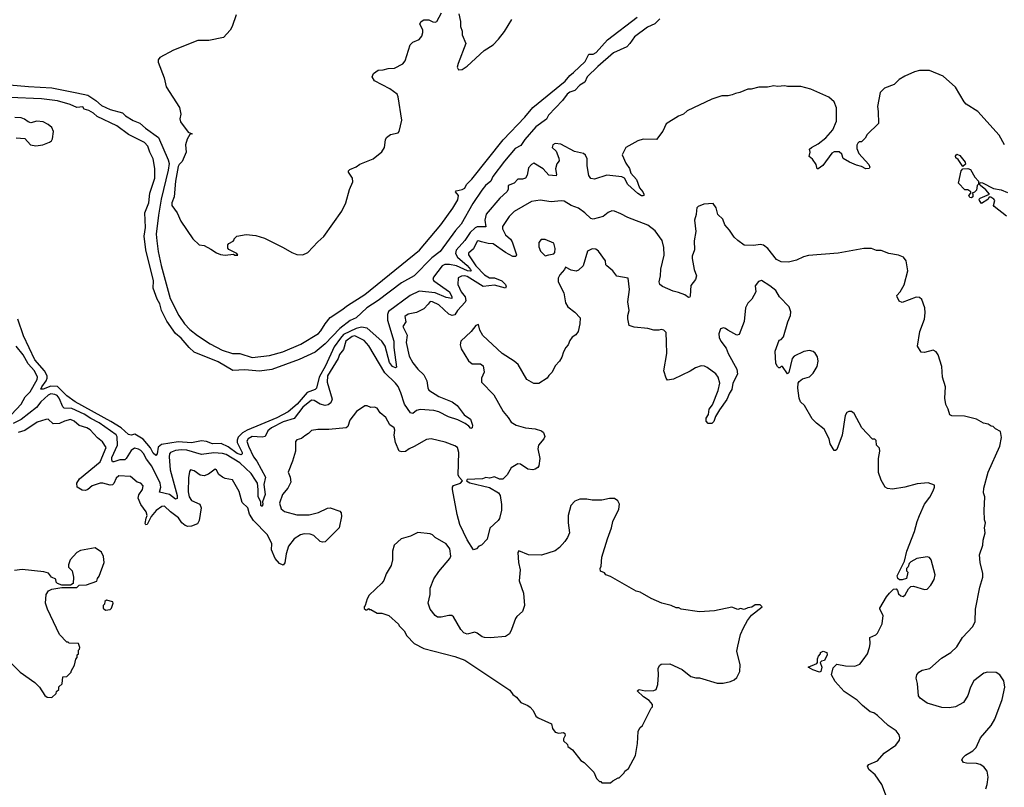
# Model space of a CAD drawing. Extents: x 2220333 to 2384341, y 721037 to 894043.
# Tile 89 of 256: x 2280034 to 2288000, y 769123 to 775339. Entities that reach past the tile are written whole.
import ezdxf

# ---------------------------------------------------------------- set-up
doc = ezdxf.new("R2010")
doc.units = 0

msp = doc.modelspace()

# ---------------------------------------------------------------- linework, layer by layer
at = {"layer": '0CON10XD'}
for points in [[(2281785, 775377.5), (2281752.5, 775285), (2281735.8, 775255), (2281683.3, 775195), (2281565, 775170.8), (2281475, 775170.3), (2281279.2, 775090.8), (2281166.4, 775033.6), (2281154.8, 775015), (2281153.6, 774995), (2281202.9, 774867.1), (2281217.6, 774795), (2281327.4, 774627.4), (2281336.5, 774575), (2281330, 774535), (2281335, 774512), (2281397, 774427), (2281430, 774415), (2281411.7, 774408.3), (2281387.5, 774372.5), (2281376.5, 774325), (2281380.9, 774265), (2281348.1, 774191.9), (2281323.3, 774166.7), (2281315, 774149.2), (2281295, 774032.5), (2281283.1, 773905), (2281264.7, 773855), (2281263.4, 773835), (2281307.8, 773775), (2281336.5, 773706.5), (2281434.4, 773565), (2281485, 773516.2), (2281525, 773510), (2281581.1, 773481.1), (2281625, 773450), (2281658.6, 773438.6), (2281695, 773432), (2281765, 773440), (2281775, 773433.3), (2281798.3, 773431.7), (2281790, 773445), (2281727, 773477), (2281718.3, 773488.3), (2281717.5, 773515), (2281725, 773527.5), (2281760, 773545), (2281770, 773555), (2281770, 773565), (2281790, 773585), (2281865, 773599.2), (2281945, 773591.4), (2282015, 773568.9), (2282166, 773495), (2282235, 773453.3), (2282275, 773438.1), (2282325, 773435.7), (2282365, 773453.3), (2282445, 773540), (2282495, 773583.1), (2282640.7, 773789.3), (2282673.3, 773855), (2282702, 773965), (2282728, 774025), (2282725.8, 774055.8), (2282693.3, 774105), (2282693.3, 774115), (2282705, 774126.7), (2282755, 774147.5), (2282785, 774170), (2282895, 774211.2), (2282965, 774270), (2282986.2, 774305), (2282993.6, 774366.4), (2283002.5, 774385), (2283035, 774408.8), (2283095, 774422.5), (2283105, 774432.5), (2283124.4, 774525), (2283095.4, 774715), (2283086.9, 774735), (2283028.3, 774778.3), (2282903.8, 774845), (2282886, 774875), (2282895.7, 774904.3), (2282935, 774928.9), (2282975, 774932), (2283015, 774944.4), (2283065, 774945.5), (2283135, 774980.9), (2283152.3, 775005), (2283193.7, 775136.3), (2283215, 775157.5), (2283265, 775179.2), (2283286.2, 775206.2), (2283296.7, 775235), (2283296.4, 775253.6), (2283272.5, 775305), (2283282.5, 775325), (2283305, 775336.7), (2283345, 775338.8), (2283377.5, 775322.5), (2283395, 775318.8), (2283410, 775325), (2283446.7, 775395)], [(2283585.9, 775385.9), (2283600, 775325), (2283600, 775285), (2283613.3, 775245), (2283613.3, 775215), (2283642.5, 775145), (2283581.2, 774985), (2283573.3, 774955), (2283585, 774932.5), (2283615, 774936.7), (2283655, 774963.8), (2283790.7, 775089.3), (2283865, 775135.7), (2283908.9, 775181.1), (2283956.3, 775243.7), (2284015, 775340)], [(2279638.4, 774838.4), (2280105, 774798.3), (2280295, 774787.7), (2280495, 774746.7), (2280585, 774727.6), (2280650, 774685), (2280694.5, 774644.5), (2280765, 774610.8), (2280865, 774585.7), (2280890.8, 774560.8), (2280951.8, 774521.8), (2281005, 774502.1), (2281050.6, 774460.6), (2281157.3, 774385), (2281236, 774205), (2281242.1, 774175), (2281235, 774121.2), (2281177.8, 773885), (2281155.6, 773755), (2281138.9, 773601.1), (2281142.9, 773547.1), (2281153.2, 773463.2), (2281178.5, 773348.5), (2281251.9, 773081.9), (2281322.5, 772942.5), (2281366.7, 772876.7), (2281410.1, 772830.1), (2281471.5, 772781.5), (2281573.8, 772713.8), (2281673.3, 772663.3), (2281756.9, 772636.9), (2281815, 772635.4), (2281915, 772604.2), (2282055, 772619.4), (2282161.8, 772648.2), (2282309.7, 772710.3), (2282451.5, 772798.5), (2282471.4, 772818.6), (2282504.1, 772875.9), (2282545, 772927.9), (2282640.6, 772989.4), (2282684.7, 773025), (2282826.7, 773113.3), (2283268.6, 773471.4), (2283441.3, 773678.7), (2283538.2, 773811.8), (2283578.8, 773881.2), (2283584, 773914), (2283559.2, 773945), (2283565, 773952), (2283615, 773963.9), (2283634.1, 773975.9), (2283648.8, 774005), (2283691.6, 774048.4), (2283946.7, 774365), (2284120.8, 774549.2), (2284185, 774626.7), (2284447.7, 774842.3), (2284485, 774887.1), (2284515, 774910.8), (2284609.3, 775000.7), (2284639.7, 775060.3), (2284675, 775060.9), (2284696.8, 775073.2), (2284789.8, 775175), (2285029.6, 775360.4)], [(2285214, 775346), (2285173.9, 775306.1), (2285112.2, 775277.8), (2285008.8, 775201.2), (2284970, 775145), (2284945, 775119.5), (2284839.1, 775070.8), (2284710.7, 774959.3), (2284625.9, 774875), (2284607.1, 774832.9), (2284565, 774808.8), (2284525, 774765.8), (2284485, 774751), (2284463.7, 774736.3), (2284425, 774684.6), (2284313.1, 774566.9), (2284295, 774534.6), (2284209.7, 774470.3), (2284121.2, 774368.8), (2284089.1, 774320.9), (2284043.4, 774296.6), (2283956.8, 774193.2), (2283860.8, 774069.2), (2283845, 774031.5), (2283803.5, 773996.5), (2283771.8, 773958.2), (2283699.9, 773850.1), (2283605, 773684), (2283558.6, 773631.4), (2283437.1, 773462.9), (2283369.5, 773410.5), (2283226.4, 773263.6), (2283122.8, 773207.2), (2282935, 773064.2), (2282841.5, 773005), (2282756.4, 772923.6), (2282707.9, 772902.1), (2282622.9, 772837.1), (2282506.6, 772715), (2282425, 772646.7), (2282295, 772587.1), (2282075, 772506.7), (2281975, 772493), (2281855, 772504.5), (2281759.2, 772499.2), (2281638.7, 772568.7), (2281445, 772645.7), (2281405.2, 772685.2), (2281340.2, 772760.2), (2281295, 772797.9), (2281225, 772898.2), (2281181.1, 772985), (2281167.4, 773037.4), (2281145, 773076.7), (2281114, 773165), (2281115.5, 773225), (2281055, 773476), (2281040.5, 773585), (2281050.4, 773655), (2281046.8, 773775), (2281078.4, 773855), (2281085.4, 773935), (2281126.3, 774055), (2281127.9, 774135), (2281115, 774212), (2281085.4, 774265), (2281070, 774315), (2281043.5, 774343.4), (2280915, 774409.7), (2280820.1, 774480.1), (2280660.8, 774555), (2280631.1, 774581.1), (2280592.7, 774602.7), (2280555, 774614.4), (2280544, 774634), (2280495, 774627.6), (2280442.5, 774652.5), (2280340.9, 774680.9), (2280209.3, 774699.3), (2279955, 774708.4)], [(2288002.5, 774325), (2287957.5, 774405), (2287785, 774596.7), (2287692.5, 774655), (2287675, 774672.5), (2287605, 774792.5), (2287505, 774882.5), (2287395, 774926.7), (2287315, 774927.5), (2287273, 774917), (2287195, 774882.5), (2287150, 774855), (2287110, 774815), (2287030, 774785), (2286995, 774750), (2286973.3, 774635), (2286980, 774595), (2286981.7, 774498.3), (2286890.7, 774409.3), (2286875, 774380), (2286845, 774350), (2286825, 774350), (2286815, 774340), (2286808.3, 774321.7), (2286807.5, 774295), (2286823.8, 774255), (2286904.2, 774165), (2286912, 774145), (2286906, 774134), (2286881.2, 774131.2), (2286845, 774151.2), (2286805, 774160), (2286746.4, 774186.4), (2286697.5, 774215), (2286685, 774250), (2286665, 774270), (2286625, 774270), (2286605, 774257.5), (2286532.7, 774157.3), (2286495, 774130), (2286485, 774130), (2286477, 774167), (2286449.3, 774209.3), (2286421.7, 774231.7), (2286430, 774265), (2286425, 774290), (2286440, 774305), (2286495, 774332.5), (2286555, 774383.3), (2286613.6, 774446.4), (2286643, 774517), (2286643.3, 774625), (2286623, 774673), (2286580.7, 774710.7), (2286435.9, 774775.9), (2286355, 774796.7), (2286245, 774797.5), (2286225, 774802.5), (2286165, 774797.5), (2286135, 774802.5), (2286085, 774792.5), (2286015, 774792.5), (2285953, 774777), (2285923.9, 774776.1), (2285861.7, 774748.3), (2285825, 774742.5), (2285799.3, 774730.7), (2285765, 774723.3), (2285715, 774723.3), (2285633.6, 774696.4), (2285435, 774601.2), (2285405, 774574), (2285365, 774557.1), (2285265, 774496), (2285237.1, 774435), (2285185, 774368.8), (2285077.7, 774372.3)], [(2280005, 774382.5), (2280075, 774377.5), (2280120, 774325), (2280165, 774317.5), (2280220, 774325), (2280275, 774346.7), (2280291.7, 774358.3), (2280300, 774375), (2280306.1, 774433.9), (2280292.9, 774465), (2280265, 774491.4), (2280225, 774512), (2280172.7, 774517.3), (2280125, 774502.5), (2280101.7, 774511.7), (2280073.6, 774533.6), (2280045, 774543.3), (2279995, 774546.2)], [(2285077.7, 774372.3), (2285035, 774358.6), (2284937.1, 774302.9), (2284908.6, 774245), (2284937.9, 774177.9), (2284966.7, 774135), (2284979.5, 774095), (2285023.5, 774045), (2285048.6, 773978.6), (2285076.5, 773945), (2285084.2, 773925), (2285083.8, 773916.2), (2285076.8, 773913.2), (2285065, 773913.3), (2285035, 773930.8), (2284954.6, 774004.6), (2284927.1, 774055), (2284905, 774066.4), (2284785, 774079.4), (2284685, 774047.5), (2284655, 774054), (2284638.3, 774078.3), (2284626.2, 774155), (2284625, 774213.3), (2284611.7, 774241.7), (2284595, 774255.7), (2284522.4, 774272.4), (2284410.8, 774330.8), (2284365, 774337.5), (2284348.1, 774325), (2284342.9, 774305), (2284375, 774274), (2284397.1, 774217.1), (2284397.5, 774195), (2284378.8, 774171.2), (2284369.3, 774130.7), (2284378.1, 774085), (2284375, 774074.3), (2284315, 774079.5), (2284270.4, 774130.4), (2284194.1, 774175.9), (2284175, 774166.7), (2284151.6, 774138.4), (2284140, 774080), (2284125, 774055.7), (2284102, 774048), (2284065, 774047.5), (2284033.9, 774016.1), (2283986.9, 773995), (2283985.4, 773965), (2283974.7, 773945.3), (2283917.5, 773895), (2283806.9, 773765), (2283797.9, 773715), (2283805, 773660.8), (2283735, 773660.9), (2283717.8, 773652.2), (2283678.8, 773615), (2283635, 773550.6), (2283565, 773472.9), (2283560.2, 773445), (2283577.3, 773415), (2283655, 773347.8), (2283681.9, 773315), (2283685.8, 773305), (2283678.6, 773301.4), (2283655.7, 773305.7), (2283567, 773347), (2283512.6, 773357.4), (2283473.9, 773356.1), (2283452.7, 773345), (2283380.7, 773255), (2283375.4, 773235), (2283383.8, 773225), (2283510.5, 773135), (2283530.5, 773095), (2283529.7, 773080.3), (2283485, 773090), (2283395, 773127.9), (2283265, 773139.5), (2283194.1, 773105.9), (2283018.8, 772975), (2283009.1, 772950.9), (2283008.8, 772905), (2283060.3, 772735), (2283060.4, 772685), (2283083.8, 772526.2), (2283075, 772520), (2283049.5, 772529.5), (2283025, 772564.4), (2282991, 772695), (2282963.5, 772735), (2282845, 772841.9), (2282798.7, 772848.7), (2282755, 772839.7), (2282655, 772789.2), (2282628.6, 772761.4), (2282579.4, 772690.6), (2282508, 772535), (2282455.5, 772445), (2282435, 772354.4), (2282424.2, 772345), (2282359.9, 772320.1), (2282278.8, 772225), (2282205, 772162.7), (2282113.9, 772116.1), (2281985, 772062), (2281874.1, 772015.9), (2281837.4, 771992.6), (2281801.2, 771958.8), (2281792.4, 771935), (2281793.8, 771915), (2281834.3, 771835), (2281835, 771822.5), (2281825, 771815.3), (2281794.6, 771825), (2281720.6, 771880.6), (2281665, 771908.1), (2281595, 771904.1), (2281545, 771923.8), (2281505, 771929.2), (2281425, 771913.2), (2281315, 771921), (2281181.7, 771898.3), (2281153.1, 771876.9), (2281145, 771822.5), (2281135, 771810.8), (2281115, 771830), (2281091.5, 771871.5), (2281033.4, 771943.4), (2280965, 771981.8), (2280935, 771975.4), (2280915, 771980), (2280855.3, 772035.4), (2280772.3, 772085), (2280482.2, 772245), (2280415, 772292.4), (2280339.6, 772369.6), (2280285, 772370.7), (2280225, 772346.8), (2280206.1, 772346.1), (2280211.9, 772365), (2280249.3, 772415), (2280256.2, 772435), (2280254.8, 772455), (2280235.6, 772495), (2280157.2, 772585), (2280065, 772778.1), (2280017.5, 772915)], [(2287665, 774150), (2287626.4, 774206.4), (2287609.3, 774219.3), (2287606.7, 774235), (2287615, 774250), (2287639.5, 774239.5), (2287682.5, 774185), (2287685, 774170), (2287665, 774150)], [(2287735, 773896.2), (2287720.3, 773900.3), (2287712.5, 773915), (2287730, 773935), (2287730, 773945), (2287705, 773962.5), (2287681.7, 773961.7), (2287630, 774015), (2287650, 774115), (2287665, 774130), (2287705, 774133.8), (2287725.7, 774125.7), (2287762.5, 774065), (2287791.7, 774031.7), (2287791.7, 774008.3), (2287780, 773995), (2287775, 773957.5), (2287758.3, 773941.7), (2287740, 773935), (2287746.7, 773926.7), (2287745, 773903.8), (2287735, 773896.2)], [(2288018, 773748), (2287917.5, 773825), (2287913.3, 773835), (2287923.6, 773873.6), (2287915, 773886.7), (2287891.7, 773901.7), (2287878.3, 773901.7), (2287866.7, 773883.3), (2287815, 773850), (2287798.8, 773875), (2287796.7, 773885), (2287805, 773893.3), (2287880, 773925), (2287851.2, 773961.2), (2287807.5, 773995), (2287800, 774005), (2287805, 774020), (2287825, 774017.5), (2287913, 773973), (2287975, 773961.2), (2288025, 773938.8)], [(2287971.7, 771988.3), (2287970, 772005), (2287930, 772025), (2287910, 772045), (2287895, 772047.5), (2287870, 772065), (2287832.7, 772072.7), (2287775, 772103.3), (2287678.3, 772128.3), (2287575, 772130), (2287559.3, 772139.3), (2287546.7, 772185), (2287527, 772223), (2287520, 772275), (2287523.8, 772365), (2287500, 772445), (2287495, 772530), (2287466.2, 772625), (2287449.5, 772649.5), (2287425, 772663.3), (2287355, 772643.8), (2287326.4, 772646.4), (2287299.2, 772695), (2287315.7, 772814.3), (2287353.8, 772915), (2287358.8, 772965), (2287356.7, 773005), (2287333.6, 773073.6), (2287315, 773090), (2287287, 773093), (2287175, 773050), (2287150.7, 773060.7), (2287132.5, 773095), (2287130, 773105), (2287157.5, 773135), (2287188.8, 773191.2), (2287219.2, 773305), (2287206.2, 773385), (2287185.8, 773415.8), (2287145, 773433.3), (2287065.9, 773445.9), (2287005, 773469.2), (2286965, 773469.2), (2286925, 773486.2), (2286865, 773486.2), (2286655, 773447.5), (2286415, 773428.6), (2286375, 773418.1), (2286319.2, 773390.8), (2286255.3, 773374.7), (2286195, 773377.5), (2286158.3, 773398.3), (2286086.7, 773486.7), (2286052.6, 773512.6), (2286025, 773519.4), (2285975, 773509.4), (2285895, 773512), (2285845, 773550.8), (2285815, 773578), (2285777.5, 773635), (2285738.3, 773678.3), (2285723.8, 773725), (2285681.7, 773761.7), (2285668, 773815), (2285645, 773850), (2285570, 773845), (2285522.5, 773825), (2285513.3, 773815), (2285508.8, 773795), (2285507.7, 773762.3), (2285492.9, 773715), (2285504.2, 773625), (2285491.7, 773548.3), (2285494.4, 773475), (2285476, 773425), (2285475.8, 773405), (2285490, 773315), (2285510, 773265), (2285501.2, 773235), (2285464.6, 773185.4), (2285457.4, 773102.6), (2285455, 773092.5), (2285445, 773088.8), (2285415, 773110.6), (2285365, 773130.5), (2285319.7, 773139.7), (2285235, 773178.8), (2285214.2, 773195), (2285208.1, 773215), (2285218.6, 773265), (2285220.7, 773319.3), (2285247.9, 773432.1), (2285246.8, 773495), (2285231.2, 773551.2), (2285175, 773628.6), (2285116.2, 773675), (2284955, 773738.1), (2284897, 773767), (2284845, 773788.8), (2284825, 773791.2), (2284795, 773778.8), (2284755, 773745.8), (2284675, 773722.5), (2284655, 773728), (2284606, 773776), (2284555, 773812.9), (2284496.2, 773835), (2284438.9, 773868.9), (2284415, 773871.9), (2284335, 773863.3), (2284245, 773878.2), (2284175, 773867.8), (2284035.6, 773785), (2283993.1, 773745), (2283939.2, 773665), (2283940.6, 773645), (2283965, 773595.8), (2284005, 773561.1), (2284019, 773539), (2284054.3, 773435), (2284048.2, 773421.8), (2284025, 773421.5), (2283963.6, 773453.7), (2283865, 773523.5), (2283825, 773526.8), (2283771, 773541), (2283745, 773548.4), (2283734, 773545), (2283706.6, 773483.4), (2283665, 773447.5), (2283664.4, 773435), (2283724.8, 773345), (2283795, 773272.8), (2283835, 773247.9), (2283875, 773248.8), (2283934.5, 773225), (2283963.2, 773195), (2283968.8, 773175), (2283965.3, 773164.7), (2283875, 773188.5), (2283785, 773178.3), (2283655, 773259.2), (2283635, 773264.8), (2283607.2, 773262.8), (2283581.3, 773248.7), (2283578.2, 773195), (2283606.8, 773135), (2283638.9, 773095), (2283644.8, 773065), (2283639.4, 773050.6), (2283577.2, 772982.8), (2283555, 772948.8), (2283534.2, 772944.2), (2283505, 772954.1), (2283425, 773028.7), (2283375, 773054.7), (2283355, 773056.1), (2283338.4, 773035), (2283305, 772998.5), (2283245, 772968.8), (2283176.2, 772955), (2283150.8, 772935), (2283157.6, 772892.4), (2283134, 772855), (2283169.2, 772785), (2283161.6, 772725), (2283185.4, 772615), (2283215, 772560.6), (2283255, 772508.9), (2283304.5, 772464.5), (2283328.8, 772415), (2283335, 772356.7), (2283345, 772337.8), (2283425, 772287.9), (2283533.8, 772243.8), (2283574, 772214), (2283629.3, 772139.3), (2283682.5, 772105), (2283696.7, 772055), (2283695.9, 772034.1), (2283685, 772027.5), (2283668.8, 772048.8), (2283638.6, 772068.6), (2283577.6, 772097.6), (2283502.4, 772122.4), (2283424, 772164), (2283385, 772174.5), (2283275, 772183.8), (2283245.3, 772174.7), (2283215, 772151.5), (2283195, 772155.6), (2283146.4, 772225), (2283118.6, 772318.6), (2283095, 772369.6), (2283075, 772396.6), (2282988.3, 772478.3), (2282859, 772699), (2282820.9, 772740.8), (2282745, 772777.8), (2282725, 772773.2), (2282671.7, 772735), (2282655, 772668.8), (2282622.1, 772627.9), (2282609.2, 772595), (2282523, 772455), (2282520.7, 772405), (2282561.2, 772265), (2282552.5, 772237.5), (2282530.6, 772219.4), (2282505, 772215.8), (2282465, 772226.7), (2282415, 772255.9), (2282395, 772258.2), (2282325, 772202.3), (2282255, 772110.5), (2282165, 772083.7), (2282070.3, 772035), (2282041, 772009), (2282020.5, 771965), (2281995, 771958.1), (2281915, 771962.9), (2281881.5, 771945), (2281872.8, 771925), (2281885.3, 771885), (2281925, 771798.8), (2281953.5, 771763.5), (2282021.4, 771635), (2282009.3, 771575), (2282020.2, 771495), (2281999.1, 771435), (2282002.2, 771415), (2281995, 771397.1), (2281985.8, 771405), (2281984.6, 771435), (2281962.1, 771475), (2281964.2, 771535), (2281958, 771585), (2281941.5, 771611.5), (2281905.9, 771665), (2281815, 771749.8), (2281705, 771818), (2281675, 771826), (2281605, 771831), (2281505, 771817.2), (2281385, 771853), (2281343.6, 771856.4), (2281295, 771850.5), (2281255.2, 771834.8), (2281245.7, 771824.3), (2281241.9, 771798.1), (2281251.4, 771695), (2281308.9, 771485), (2281307.6, 771462.4), (2281295, 771456.4), (2281244.5, 771494.5), (2281164.2, 771514.2), (2281175.7, 771555), (2281170.7, 771585), (2281102.1, 771725), (2281061, 771781), (2281036.4, 771826.4), (2281015, 771851.4), (2280995, 771862.2), (2280961.8, 771868.2), (2280935, 771851.1), (2280896.5, 771785), (2280885, 771776), (2280845, 771773.9), (2280795, 771757.8), (2280785, 771760), (2280778.4, 771775), (2280780, 771795), (2280823.9, 771895), (2280822, 771962), (2280815, 771978.1), (2280677.6, 772075), (2280608.4, 772108.4), (2280555, 772143.5), (2280455, 772190.8), (2280393.6, 772193.6), (2280382.9, 772205), (2280353.7, 772275), (2280336.4, 772296.4), (2280319.4, 772305), (2280285, 772309.4), (2280265, 772299.6), (2280205, 772244.1), (2280170.3, 772199.7), (2280045, 772100.4), (2279981.8, 772068.2)], [(2284285, 773426.7), (2284315, 773433.8), (2284355.9, 773444.1), (2284363.3, 773455), (2284366.7, 773485), (2284355, 773530), (2284285, 773558.8), (2284252.3, 773557.7), (2284234, 773535), (2284235, 773500), (2284248.8, 773465), (2284285, 773426.7)], [(2285764.3, 772824.3), (2285745, 772838.8), (2285727, 772843), (2285705, 772836.7), (2285689.2, 772795), (2285692.9, 772765), (2285706.2, 772735), (2285749.1, 772679.1), (2285766.5, 772635), (2285835, 772508.8), (2285840.9, 772469.1), (2285803.3, 772395), (2285796.2, 772345), (2285776.1, 772313.9), (2285756.1, 772263.9), (2285695, 772180), (2285663, 772127), (2285650, 772085), (2285635, 772070), (2285605, 772070), (2285588.3, 772088.3), (2285588.3, 772111.7), (2285607, 772143), (2285612.5, 772185), (2285638.8, 772221.2), (2285684.2, 772335.8), (2285698, 772395), (2285686.2, 772445), (2285665, 772471.2), (2285595, 772523.8), (2285575, 772533.8), (2285546.4, 772536.4), (2285500.5, 772519.5), (2285457.7, 772492.3), (2285325, 772427.5), (2285275, 772420), (2285263.3, 772435), (2285246.2, 772495), (2285270, 772635), (2285266.4, 772726.4), (2285263.3, 772805), (2285245, 772826.2), (2285225, 772830), (2285205, 772823.8), (2285165, 772824), (2285115, 772838.9), (2285005, 772848.8), (2284965, 772862.5), (2284953.9, 772916.1), (2284953.8, 772945), (2284966.2, 772985), (2284954.2, 773054.2), (2284968.6, 773155), (2284957, 773247), (2284865, 773263.3), (2284834.2, 773304.2), (2284783.8, 773345), (2284776.2, 773355), (2284773.8, 773385), (2284716.5, 773465), (2284695, 773481.5), (2284665, 773483.6), (2284628.9, 773465), (2284593.6, 773346.4), (2284555, 773310), (2284535, 773302.5), (2284495, 773310), (2284450, 773335), (2284442.5, 773315), (2284405, 773272.5), (2284390, 773245), (2284390, 773215), (2284437.3, 773127.3), (2284451.2, 773045), (2284470, 773015), (2284525, 772970), (2284567.5, 772925), (2284567, 772877), (2284552.5, 772815), (2284533, 772787), (2284505, 772767.5), (2284485, 772740), (2284472.5, 772705), (2284452.5, 772685), (2284435, 772650), (2284420, 772605), (2284402.5, 772575), (2284366.7, 772535), (2284342.5, 772485), (2284315, 772457.5), (2284302.5, 772435), (2284235, 772393.3), (2284195, 772393.3), (2284136.7, 772425), (2284065.9, 772545.9), (2284034.1, 772574.1), (2283936.7, 772635), (2283780.9, 772780.9), (2283756.7, 772825), (2283745, 772870), (2283725, 772862.5), (2283687, 772813), (2283603.8, 772735), (2283596.7, 772705), (2283606.2, 772675), (2283665, 772577.5), (2283695, 772552.5), (2283761.7, 772551.7), (2283782.5, 772535), (2283792.5, 772485), (2283770, 772435), (2283770, 772405), (2283870.3, 772300.3), (2283946.8, 772166.8), (2283985, 772116.7), (2284010.3, 772080.3), (2284051.2, 772055), (2284125, 772032.9), (2284205, 772026.4), (2284255, 772009.4), (2284270.8, 771995), (2284282.5, 771965), (2284274.3, 771945), (2284230.5, 771895), (2284227.3, 771865), (2284242.9, 771785), (2284233.3, 771726.7), (2284225.9, 771714.1), (2284205, 771700), (2284185, 771694), (2284145, 771700), (2284085, 771740), (2284065, 771742), (2284009.4, 771710.6), (2283977.1, 771652.9), (2283942.3, 771617.7), (2283915, 771618.8), (2283875, 771637.8), (2283835.9, 771625.9), (2283805, 771632.5), (2283778.6, 771621.4), (2283654.4, 771615), (2283649.5, 771605), (2283675, 771589.1), (2283835, 771549.8), (2283908.4, 771508.4), (2283922.5, 771485), (2283932.5, 771412.5), (2283933.2, 771366.8), (2283915, 771300), (2283905, 771283.4), (2283838.9, 771221.1), (2283815, 771132.5), (2283770, 771085), (2283750, 771075), (2283730, 771055), (2283705, 771047.5), (2283655, 771126.2), (2283595, 771252.2), (2283572.4, 771332.4), (2283534.6, 771535), (2283536, 771555), (2283544.1, 771565.9), (2283600.4, 771585), (2283616.2, 771605), (2283588.2, 771635), (2283582.6, 771652.6), (2283587.5, 771835), (2283575, 771873.8), (2283555, 771889.2), (2283475, 771919.2), (2283363.9, 771943.9), (2283325, 771940), (2283225, 771881.9), (2283185, 771864.2), (2283155, 771841.4), (2283125, 771840), (2283105, 771846.2), (2283073.1, 771915), (2283064.3, 771975.7), (2283070, 772015), (2283062.5, 772035), (2283027.8, 772057.8), (2282995, 772116.7), (2282950, 772155), (2282925, 772193.3), (2282905, 772201.2), (2282875, 772197.5), (2282845, 772212.5), (2282825, 772212.5), (2282758.8, 772165), (2282704.4, 772095.6), (2282688, 772045), (2282676.6, 772033.4), (2282535, 772020), (2282445, 772021.2), (2282395, 772013.3), (2282371.7, 771988.3), (2282339.5, 771970.5), (2282315, 771946.7), (2282275, 771936.7), (2282266.1, 771923.9), (2282264, 771845), (2282241.2, 771765), (2282206.2, 771675), (2282221.2, 771635), (2282226.7, 771595), (2282204.1, 771545.9), (2282161.2, 771495), (2282136.2, 771425), (2282148.7, 771378.7), (2282175.6, 771355.6), (2282275, 771330), (2282375, 771329.2), (2282451.7, 771348.3), (2282525, 771383.3), (2282545, 771386.7), (2282625, 771360), (2282634.3, 771345), (2282638.1, 771315), (2282618, 771225), (2282505, 771110.8), (2282485, 771107.5), (2282465, 771114.2), (2282413, 771163), (2282385, 771174.2), (2282335, 771176.2), (2282305, 771168.8), (2282255, 771136), (2282210, 771075), (2282190, 771015), (2282180, 770940), (2282165, 770922.5), (2282135, 770936.7), (2282100.8, 770975), (2282071.4, 771045), (2282074.2, 771095), (2282038.3, 771168.3), (2281924.3, 771285), (2281893.8, 771333.8), (2281880, 771385), (2281835, 771430), (2281808.7, 771518.7), (2281755, 771613.3), (2281695, 771623.8), (2281675, 771633.8), (2281645.8, 771655.8), (2281625, 771692.5), (2281615, 771698.8), (2281560.2, 771659.8), (2281525, 771645.6), (2281495, 771651.1), (2281445, 771685.6), (2281417, 771693), (2281408.8, 771681.2), (2281400.3, 771629.7), (2281396.4, 771515), (2281404.5, 771475), (2281425, 771444.5), (2281490, 771415), (2281503.3, 771385), (2281486.4, 771285), (2281473.3, 771256.7), (2281423.4, 771236.6), (2281395, 771236.4), (2281373.9, 771243.9), (2281345.5, 771265), (2281320, 771305), (2281253.9, 771353.9), (2281205, 771399.4), (2281185, 771396.5), (2281138.2, 771365), (2281098, 771315), (2281065, 771252.5), (2281055, 771247.5), (2281049.3, 771259.3), (2281057, 771303), (2281064.4, 771325.6), (2281057.9, 771355), (2281012.9, 771412.9), (2280991.1, 771465), (2280997.6, 771492.4), (2281026.9, 771535), (2281034, 771565), (2281015, 771586.7), (2280985, 771593.3), (2280929.6, 771639.6), (2280835, 771644.4), (2280815, 771626.9), (2280796.3, 771583.7), (2280785, 771572.2), (2280765, 771570.4), (2280707.1, 771587.1), (2280685, 771586.1), (2280620.6, 771565), (2280585, 771535.4), (2280565, 771526.6), (2280539.9, 771529.9), (2280497.5, 771555), (2280496.8, 771585), (2280517.6, 771622.4), (2280685, 771757.8), (2280732.1, 771875), (2280705, 771921.9), (2280662.2, 771952.2), (2280605, 772017.8), (2280578, 772035), (2280515, 772053.5), (2280475, 772087.9), (2280445, 772100.9), (2280395, 772087.9), (2280355, 772068.5), (2280305, 772065.8), (2280265, 772103.3), (2280245, 772102.5), (2280175, 772080), (2280076.4, 772013.7), (2280022.7, 771995)], [(2287047, 769047), (2287010, 769145), (2286956.7, 769225), (2286905, 769266.7), (2286892.5, 769295), (2286905, 769308.8), (2286975, 769336.7), (2287028.8, 769401.2), (2287122.5, 769465), (2287153.3, 769505), (2287156.2, 769525), (2287149.5, 769549.5), (2287125, 769580), (2287060, 769625), (2286975, 769706.2), (2286945, 769726), (2286915, 769735.8), (2286852.9, 769785), (2286809.3, 769829.3), (2286705, 769898), (2286630.6, 769980.6), (2286602.5, 770035), (2286615, 770091.2), (2286645, 770120.8), (2286715, 770107.5), (2286790, 770105), (2286830.3, 770119.7), (2286858.8, 770155), (2286894, 770205), (2286910.8, 770255), (2286915.8, 770285), (2286912.3, 770337.7), (2286960.7, 770359.3), (2286975, 770372.5), (2287011.7, 770448.3), (2287020, 770515), (2286992.5, 770565), (2286992.5, 770575), (2287047.5, 770665), (2287072.5, 770695), (2287105, 770727.5), (2287125, 770730), (2287137, 770717), (2287145, 770690), (2287163, 770673), (2287181.7, 770668.3), (2287199.3, 770680.7), (2287225, 770730), (2287245, 770750), (2287265, 770752.5), (2287355, 770726), (2287375, 770728.8), (2287405, 770760), (2287433.3, 770805), (2287441.2, 770845), (2287408.6, 770965), (2287395, 770984.2), (2287375, 770990), (2287293.6, 770976.4), (2287245, 770950), (2287230, 770935), (2287221.7, 770908.3), (2287210, 770895), (2287210, 770875), (2287220, 770865), (2287210, 770815), (2287175, 770802.5), (2287153, 770803), (2287140, 770815), (2287133.6, 770836.4), (2287192.5, 770955), (2287211.2, 771035), (2287273.8, 771195), (2287294.5, 771275.5), (2287314.5, 771325.5), (2287354.3, 771415.7), (2287397.3, 771472.7), (2287426, 771525), (2287436.2, 771555), (2287435, 771570), (2287385, 771587.5), (2287295, 771581.2), (2287195.9, 771554.1), (2287095, 771538.8), (2287055, 771543.3), (2287037.5, 771555), (2287005, 771610), (2286983.6, 771673.6), (2286981.2, 771785), (2286993.8, 771845), (2286989.2, 771869.2), (2286966.7, 771895), (2286962.5, 771932.5), (2286951.7, 771941.7), (2286935, 771942.5), (2286847.5, 772035), (2286785, 772150), (2286765, 772167.5), (2286743, 772167), (2286725, 772157.5), (2286712.5, 772135), (2286688.8, 771975), (2286645, 771860), (2286635, 771850), (2286625, 771850), (2286592.5, 771905), (2286582.5, 771945), (2286543, 772023), (2286480.7, 772070.7), (2286447, 772107), (2286382.5, 772215), (2286352.5, 772245), (2286340, 772275), (2286330, 772355), (2286332.5, 772395), (2286341.7, 772408.3), (2286368.3, 772431.7), (2286425, 772447.5), (2286455, 772477.5), (2286485, 772530), (2286493.3, 772575), (2286489.3, 772609.3), (2286469.3, 772639.3), (2286452.5, 772652.5), (2286425, 772660), (2286378.3, 772651.7), (2286300, 772615), (2286283.6, 772596.4), (2286257, 772483), (2286245, 772470), (2286205, 772530), (2286195, 772530), (2286185, 772520), (2286175, 772520), (2286165, 772530), (2286152.5, 772555), (2286147.5, 772655), (2286180, 772745), (2286195, 772750), (2286215, 772770), (2286248.3, 772891.7), (2286270, 772945), (2286273, 772973), (2286260, 773015), (2286182, 773095), (2286150.8, 773145), (2286102, 773185), (2286035.8, 773225.8), (2286010.5, 773219.5), (2285983.3, 773185), (2285990, 773135), (2285956.7, 773075), (2285925, 773042.5), (2285906.2, 773005), (2285896, 772895), (2285855, 772790), (2285835, 772783.3), (2285764.3, 772824.3)], [(2279968.4, 772141.6), (2280045.4, 772224.6), (2280079.3, 772285), (2280119.2, 772325), (2280174.7, 772425), (2280176.5, 772443.5), (2280152.4, 772495), (2280102.9, 772552.9), (2280062.2, 772625), (2280004.5, 772694.5)], [(2287850, 769110), (2287862.5, 769145), (2287868.9, 769205), (2287862, 769255), (2287835, 769288.8), (2287805, 769307.5), (2287775, 769315.7), (2287695, 769318.8), (2287670, 769325), (2287657.5, 769345), (2287666.4, 769363.6), (2287686.7, 769385), (2287745, 769418.8), (2287773.8, 769445), (2287807.5, 769525), (2287895, 769623.8), (2287924.3, 769675), (2287984, 769835), (2288004, 769935), (2287997.1, 769985), (2287965, 770033.8), (2287935, 770054), (2287865, 770056), (2287835, 770048.6), (2287755, 769986.2), (2287726, 769935), (2287705, 769867.5), (2287670.5, 769809.5), (2287605, 769776), (2287554.1, 769765.9), (2287495, 769769.4), (2287375, 769804.3), (2287320, 769845), (2287306.7, 769865), (2287298.8, 769965), (2287286.1, 770006.1), (2287291.2, 770035), (2287307.5, 770055), (2287335, 770071.2), (2287397.5, 770085), (2287491.7, 770168.3), (2287568.8, 770215), (2287615, 770260), (2287663.1, 770336.9), (2287746, 770425), (2287763.8, 770465), (2287766.2, 770565), (2287801.2, 770745), (2287826.2, 770825), (2287826.2, 770855), (2287804.2, 770944.2), (2287799.2, 771005), (2287825.8, 771085), (2287828.8, 771125), (2287846.7, 771185), (2287840, 771225), (2287847.5, 771265), (2287839.3, 771289.3), (2287836.2, 771365), (2287842.5, 771475), (2287833, 771507), (2287833.9, 771546.1), (2287870, 771675), (2287963.8, 771885), (2287977, 771957), (2287971.7, 771988.3)], [(2284815, 769160), (2284833, 769177), (2284875, 769200), (2284885, 769200), (2284925, 769240), (2284930, 769255), (2284960, 769275), (2285015, 769380), (2285033, 769477), (2285037.5, 769575), (2285052.5, 769605), (2285072.5, 769625), (2285142.5, 769765), (2285152.5, 769775), (2285152.5, 769795), (2285128, 769825), (2285081.2, 769855), (2285030, 769905), (2285045, 769915.8), (2285095, 769905.6), (2285163.6, 769906.4), (2285182.5, 769915), (2285197, 769957), (2285203.3, 770035), (2285200, 770085), (2285210.7, 770109.3), (2285225, 770120), (2285295, 770123.3), (2285395, 770076.2), (2285465, 770021.2), (2285505, 770008.8), (2285535, 770009.2), (2285678, 769968), (2285725, 769968), (2285785, 769981.2), (2285815, 769993.3), (2285836.4, 770013.6), (2285859.3, 770060.7), (2285863.3, 770115), (2285836.2, 770225), (2285843.8, 770265), (2285865, 770360), (2285890, 770415), (2285922.5, 770475), (2285953.6, 770516.4), (2286040, 770585), (2286025, 770600), (2285985, 770600), (2285957, 770583), (2285925, 770577.5), (2285895, 770562.5), (2285865, 770570), (2285845, 770562.5), (2285795, 770582.5), (2285655, 770551.9), (2285535, 770543.3), (2285387, 770567), (2285366.4, 770576.4), (2285345, 770577.5), (2285305, 770596.7), (2285230, 770615), (2285143.3, 770653.3), (2285055, 770702.5), (2285021.7, 770711.7), (2284815, 770830), (2284775, 770842.5), (2284765, 770860), (2284733.6, 770873.6), (2284730, 770895), (2284737.5, 770915), (2284743.9, 770986.1), (2284790, 771135), (2284823.3, 771225), (2284833.3, 771275), (2284882.5, 771375), (2284887.5, 771415), (2284873, 771443), (2284845, 771462.5), (2284805, 771462.5), (2284745, 771447.5), (2284665, 771447.5), (2284623, 771457), (2284565, 771457.5), (2284525, 771440), (2284493.3, 771405), (2284471.2, 771325), (2284471.2, 771265), (2284482.5, 771185), (2284466.7, 771145), (2284445, 771112.5), (2284400, 771065), (2284365, 771038.8), (2284255.7, 771004.3), (2284150, 771005), (2284071.7, 771038.3), (2284064, 771026), (2284068.9, 770945), (2284084.4, 770885), (2284075.7, 770795), (2284110, 770695), (2284118.6, 770595), (2284103.1, 770546.9), (2284055, 770507.5), (2284045, 770491.2), (2284012.5, 770402.5), (2283998.1, 770365), (2283965, 770344.5), (2283843.3, 770333.3), (2283795, 770335.6), (2283775, 770340.6), (2283735, 770371.9), (2283715, 770379.4), (2283655, 770364.4), (2283628, 770375), (2283601.7, 770401.7), (2283545, 770504), (2283530, 770515), (2283505, 770515.5), (2283445, 770500), (2283415, 770501.1), (2283395, 770513.3), (2283354.7, 770564.7), (2283337.7, 770615), (2283353.8, 770685), (2283356.2, 770735), (2283385, 770810.6), (2283425, 770870.6), (2283514.3, 770975), (2283520.8, 770995), (2283514, 771055), (2283485, 771093.8), (2283396.7, 771145), (2283375, 771168), (2283355, 771176.7), (2283255, 771187.5), (2283195, 771157.5), (2283120, 771135), (2283063.3, 771085), (2283050, 771035), (2283050, 770965), (2283039.3, 770920.7), (2282999.3, 770850.7), (2282980.7, 770799.3), (2282963.9, 770776.1), (2282861.7, 770678.3), (2282845, 770650), (2282830, 770595), (2282820, 770585), (2282821.7, 770571.7), (2282835, 770560), (2282845, 770560), (2282855, 770570), (2282862.5, 770562.5), (2282875, 770562.5), (2282925, 770532.5), (2282965, 770532.5), (2283020, 770515), (2283100, 770445), (2283105, 770430), (2283145, 770390), (2283165, 770350), (2283225, 770287.5), (2283305, 770246.7), (2283555, 770182.9), (2283635, 770153.8), (2284000.7, 769910.7), (2284024.1, 769874.1), (2284053, 769853), (2284089.3, 769809.3), (2284145, 769786.7), (2284163, 769773), (2284187.5, 769745), (2284210.7, 769700.7), (2284230, 769685), (2284336.4, 769636.4), (2284345, 769600), (2284365, 769570), (2284395, 769562.5), (2284435, 769567.5), (2284445, 769560), (2284448.3, 769541.7), (2284432.5, 769515), (2284435, 769500), (2284465, 769470), (2284470, 769455), (2284506.4, 769426.4), (2284575, 769340), (2284600, 769325), (2284680, 769245), (2284700, 769195), (2284725, 769170), (2284735, 769170), (2284745, 769160), (2284815, 769160)], [(2280295, 769850), (2280328.3, 769881.7), (2280331.7, 769898.3), (2280350, 769915), (2280351.7, 769938.3), (2280378.3, 769961.7), (2280381.7, 770018.3), (2280415, 770020), (2280450, 770055), (2280450, 770065), (2280477, 770113), (2280488.3, 770161.7), (2280500, 770175), (2280500, 770195), (2280510, 770205), (2280510, 770235), (2280518.3, 770241.7), (2280520, 770255), (2280508.3, 770288.3), (2280435, 770290), (2280425, 770300), (2280415, 770300), (2280355, 770360), (2280257.5, 770565), (2280242.5, 770615), (2280247.5, 770685), (2280267.5, 770715), (2280295, 770726.7), (2280375, 770740), (2280495, 770742.5), (2280515, 770760), (2280575, 770762.5), (2280658.3, 770791.7), (2280662.5, 770815), (2280677, 770833), (2280716, 770945), (2280712.3, 770992.3), (2280695, 771026.7), (2280645, 771061.2), (2280525, 771040), (2280496.2, 771025), (2280442.5, 770965), (2280427.5, 770925), (2280430, 770905), (2280457.5, 770875), (2280470, 770825), (2280467, 770773), (2280445, 770760), (2280375, 770760), (2280340, 770775), (2280330, 770785), (2280325, 770810), (2280290, 770825), (2280267, 770857), (2280229.3, 770869.3), (2280055, 770885.8), (2279990.5, 770879.5)], [(2280728.3, 770558.3), (2280765, 770562.5), (2280777.5, 770575), (2280790, 770615), (2280787.5, 770625), (2280735, 770637.5), (2280723, 770627), (2280720, 770605), (2280710, 770595), (2280710, 770575), (2280728.3, 770558.3)], [(2286505, 770056.9), (2286450, 770075), (2286413.3, 770095), (2286482.5, 770125), (2286490, 770135), (2286487.5, 770165), (2286496.7, 770185), (2286512.5, 770205), (2286512.5, 770215), (2286535, 770225.7), (2286563.8, 770215), (2286566.5, 770196.5), (2286545, 770150.6), (2286522.5, 770145), (2286510, 770135), (2286523.5, 770095), (2286515, 770060.6), (2286505, 770056.9)], [(2279935, 770157.5), (2280037.5, 770055), (2280155, 769972.5), (2280193, 769933), (2280237, 769867), (2280255, 769852.5), (2280295, 769850)]]:
    msp.add_lwpolyline(points, dxfattribs=at)

doc.saveas('drawing.dxf')
